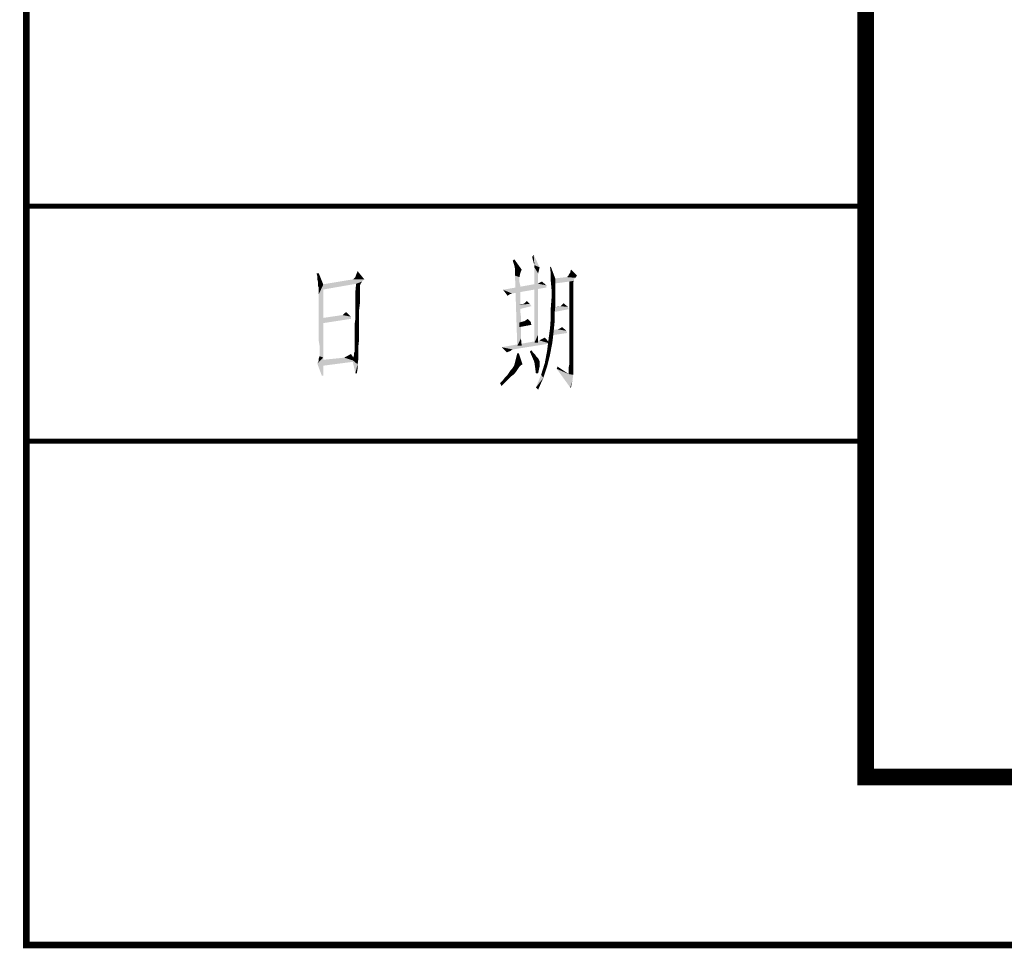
# Model space of a CAD drawing. Header units: millimetres. Extents: x 0 to 840, y 0 to 594.
# Tile 1 of 24: x 0 to 58, y 0 to 55. Entities that reach past the tile are written whole.
import ezdxf

# ---------------------------------------------------------------- set-up
doc = ezdxf.new("R2010")
doc.units = ezdxf.units.MM
doc.header["$LTSCALE"] = 46.2
doc.layers.get('0').update_dxf_attribs({"linetype": 'CONTINUOUS'})
doc.layers.add('C172主面板_DXF_FORMAT', color=7, linetype='CONTINUOUS')

msp = doc.modelspace()

# ---------------------------------------------------------------- linework, layer by layer
at = {"color": 1, "linetype": 'CONTINUOUS'}
for points in [[(30.176, 40.8), (30.132, 40.978), (30.22, 41.111)], [(30.22, 40.622), (30.176, 40.8), (30.22, 41.111)], [(30.265, 40.489), (30.22, 40.622), (30.22, 41.111)], [(30.265, 40.489), (30.22, 41.111), (30.576, 40.356)], [(29.065, 40.489), (28.976, 40.756), (29.065, 40.844)], [(29.109, 40.267), (29.065, 40.489), (29.065, 40.844)], [(29.109, 40.267), (29.065, 40.844), (29.509, 40.222)], [(30.576, 40.356), (30.265, 40.356), (30.265, 40.489)], [(17.42, 40), (17.332, 39.822), (17.287, 40)], [(17.332, 39.644), (17.332, 39.822), (17.42, 40)], [(17.376, 39.467), (17.332, 39.644), (17.42, 40)], [(17.376, 39.378), (17.376, 39.467), (17.42, 40)], [(17.376, 39.378), (17.42, 40), (17.687, 39.333)], [(19.598, 39.778), (19.643, 39.911), (19.732, 40.133)], [(19.598, 39.778), (19.732, 40.133), (20.132, 39.644)], [(29.509, 40.222), (29.109, 40.044), (29.109, 40.267)], [(29.109, 40.044), (29.509, 40.222), (29.42, 40)], [(29.42, 40), (29.109, 39.867), (29.109, 40.044)], [(29.109, 39.867), (29.42, 40), (29.376, 39.778)], [(30.265, 40.356), (30.576, 40.356), (30.532, 40.178)], [(30.265, 40.356), (30.532, 40.178), (30.487, 40)], [(30.487, 40), (30.265, 35.867), (30.265, 40.356)], [(30.487, 40), (30.487, 39.956), (30.265, 35.867)], [(30.487, 39.956), (30.487, 39.911), (30.265, 35.867)], [(30.487, 39.911), (30.487, 39.822), (30.265, 35.867)], [(31.243, 39.956), (31.198, 40.356), (31.243, 40.4)], [(31.243, 39.956), (31.243, 40.4), (31.509, 39.689)], [(31.509, 39.689), (31.243, 39.511), (31.243, 39.956)], [(32.798, 39.867), (32.265, 39.822), (32.309, 39.911)], [(32.798, 39.867), (32.309, 39.911), (32.398, 40.044)], [(32.398, 40.044), (32.443, 40.222), (32.798, 39.867)], [(17.687, 39.333), (17.376, 39.244), (17.376, 39.378)], [(17.42, 39.156), (17.376, 39.244), (17.687, 39.333)], [(17.42, 39.111), (17.42, 39.156), (17.687, 39.333)], [(17.42, 39.067), (17.42, 39.111), (17.687, 39.333)], [(17.42, 39.022), (17.42, 39.067), (17.687, 39.333)], [(17.42, 38.933), (17.42, 39.022), (17.687, 39.333)], [(17.42, 38.756), (17.42, 38.933), (17.687, 39.333)], [(17.42, 38.578), (17.42, 38.756), (17.687, 39.333)], [(17.42, 38.267), (17.42, 38.578), (17.687, 39.333)], [(17.42, 37.956), (17.42, 38.267), (17.687, 39.333)], [(17.42, 37.556), (17.42, 37.956), (17.687, 39.333)], [(17.42, 37.111), (17.42, 37.556), (17.687, 39.333)], [(17.42, 36.667), (17.42, 37.111), (17.687, 39.333)], [(17.42, 36.311), (17.42, 36.667), (17.687, 39.333)], [(17.42, 35.956), (17.42, 36.311), (17.687, 39.333)], [(17.465, 35.689), (17.42, 35.956), (17.687, 39.333)], [(17.465, 35.467), (17.465, 35.689), (17.687, 39.333)], [(17.465, 35.289), (17.465, 35.467), (17.687, 39.333)], [(17.465, 35.2), (17.465, 35.289), (17.687, 39.333)], [(17.465, 35.156), (17.465, 35.2), (17.687, 39.333)], [(17.465, 35.067), (17.465, 35.156), (17.687, 39.333)], [(17.465, 35.067), (17.687, 39.333), (17.687, 34.978)], [(20.132, 39.644), (19.998, 39.511), (17.598, 39.333)], [(20.132, 39.644), (17.598, 39.333), (19.465, 39.644)], [(19.998, 39.511), (19.643, 39.378), (17.598, 39.333)], [(17.598, 39.333), (19.643, 39.378), (17.598, 39.022)], [(20.132, 39.644), (19.465, 39.644), (19.509, 39.689)], [(20.132, 39.644), (19.509, 39.689), (19.598, 39.778)], [(19.909, 39.378), (19.865, 39.244), (19.598, 38.889)], [(19.909, 39.378), (19.598, 38.889), (19.643, 39.378)], [(19.643, 39.378), (19.998, 39.511), (19.909, 39.378)], [(30.487, 39.378), (30.976, 39.289), (28.398, 39.022)], [(30.487, 39.378), (28.398, 39.022), (30.398, 39.378)], [(29.376, 39.778), (29.243, 35.689), (29.109, 39.867)], [(29.376, 39.778), (29.376, 39.733), (29.243, 35.689)], [(29.376, 39.733), (29.376, 39.689), (29.243, 35.689)], [(29.376, 39.689), (29.376, 39.6), (29.243, 35.689)], [(29.376, 39.6), (29.376, 39.467), (29.243, 35.689)], [(29.376, 39.467), (29.42, 39.289), (29.243, 35.689)], [(30.487, 39.822), (30.487, 39.689), (30.265, 35.867)], [(30.487, 39.689), (30.487, 39.556), (30.265, 35.867)], [(30.487, 39.556), (30.487, 39.333), (30.265, 35.867)], [(30.487, 39.333), (30.487, 39.156), (30.265, 35.867)], [(30.487, 39.378), (30.62, 39.467), (30.709, 39.511)], [(30.487, 39.378), (30.709, 39.511), (30.976, 39.289)], [(30.487, 39.378), (30.532, 39.422), (30.62, 39.467)], [(31.243, 39.511), (31.509, 39.689), (31.509, 39.111)], [(31.509, 39.111), (31.287, 39.022), (31.243, 39.511)], [(32.62, 39.644), (31.332, 39.378), (31.42, 39.689)], [(32.62, 39.644), (32.62, 39.556), (31.332, 39.378)], [(32.62, 39.556), (32.354, 39.511), (31.332, 39.378)], [(32.709, 39.733), (31.42, 39.689), (32.176, 39.778)], [(31.42, 39.689), (32.709, 39.733), (32.62, 39.644)], [(32.176, 39.778), (32.265, 39.822), (32.798, 39.867)], [(32.176, 39.778), (32.798, 39.867), (32.709, 39.733)], [(32.354, 39.511), (32.62, 39.556), (32.576, 39.467)], [(32.576, 39.467), (32.354, 38.978), (32.354, 39.511)], [(32.576, 39.467), (32.576, 39.422), (32.354, 38.978)], [(32.576, 39.422), (32.576, 39.289), (32.354, 38.978)], [(19.865, 39.244), (19.865, 39.156), (19.598, 38.889)], [(19.865, 39.156), (19.865, 39.067), (19.598, 38.889)], [(19.865, 39.067), (19.865, 38.933), (19.598, 38.889)], [(19.598, 38.889), (19.865, 38.933), (19.865, 38.756)], [(19.865, 38.756), (19.598, 38.444), (19.598, 38.889)], [(19.865, 38.756), (19.865, 38.489), (19.598, 38.444)], [(30.976, 39.289), (30.976, 39.156), (28.398, 39.022)], [(28.398, 39.022), (30.976, 39.156), (28.932, 38.8)], [(28.398, 39.022), (28.932, 38.8), (28.798, 38.756)], [(28.798, 38.756), (28.665, 38.667), (28.398, 39.022)], [(29.42, 39.289), (29.42, 39.111), (29.243, 35.689)], [(29.42, 39.111), (29.42, 38.889), (29.243, 35.689)], [(29.42, 38.889), (29.42, 38.667), (29.243, 35.689)], [(30.487, 39.156), (30.487, 38.889), (30.265, 35.867)], [(30.487, 38.889), (30.487, 38.622), (30.265, 35.867)], [(31.287, 39.022), (31.509, 39.111), (31.509, 38.578)], [(31.509, 38.578), (31.287, 38.533), (31.287, 39.022)], [(32.576, 39.289), (32.576, 39.111), (32.354, 38.978)], [(32.354, 38.978), (32.576, 39.111), (32.576, 38.844)], [(32.576, 38.844), (32.354, 38.489), (32.354, 38.978)], [(32.576, 38.844), (32.576, 38.578), (32.354, 38.489)], [(19.598, 38.444), (19.865, 38.489), (19.865, 38.178)], [(19.865, 38.178), (19.598, 38.044), (19.598, 38.444)], [(19.598, 38.044), (19.865, 38.178), (19.82, 37.822)], [(29.42, 38.667), (29.42, 38.4), (29.243, 35.689)], [(29.42, 38.4), (29.42, 38.089), (29.243, 35.689)], [(29.598, 38.178), (29.998, 38.178), (29.332, 38.133)], [(29.598, 38.178), (29.332, 38.133), (29.554, 38.178)], [(29.332, 38.133), (29.998, 38.178), (30.087, 38.044)], [(30.087, 38.044), (29.376, 37.867), (29.332, 38.133)], [(29.998, 38.178), (29.598, 38.178), (29.687, 38.222)], [(29.998, 38.178), (29.687, 38.222), (29.732, 38.267)], [(29.732, 38.267), (29.82, 38.356), (29.998, 38.178)], [(30.487, 38.622), (30.487, 38.311), (30.265, 35.867)], [(30.487, 38.311), (30.487, 38), (30.265, 35.867)], [(31.509, 38.044), (31.243, 37.956), (31.287, 38.533)], [(31.287, 38.533), (31.509, 38.578), (31.509, 38.044)], [(32.265, 38), (31.865, 38.089), (31.909, 38.133)], [(31.909, 38.133), (31.998, 38.222), (32.265, 38)], [(32.354, 38.489), (32.576, 38.578), (32.576, 38.178)], [(32.576, 38.178), (32.354, 38), (32.354, 38.489)], [(32.354, 38), (32.576, 38.178), (32.576, 37.733)], [(18.843, 37.511), (18.887, 37.556), (19.065, 37.689)], [(18.843, 37.511), (19.065, 37.689), (19.332, 37.422)], [(18.887, 37.556), (18.976, 37.644), (19.065, 37.689)], [(19.82, 37.822), (19.598, 37.644), (19.598, 38.044)], [(19.598, 37.644), (19.82, 37.822), (19.82, 37.422)], [(19.82, 37.422), (19.598, 37.289), (19.598, 37.644)], [(29.42, 38.089), (29.42, 37.778), (29.243, 35.689)], [(29.42, 37.778), (29.465, 37.422), (29.243, 35.689)], [(30.487, 38), (30.487, 37.644), (30.265, 35.867)], [(30.487, 37.644), (30.487, 37.244), (30.265, 35.867)], [(31.243, 37.956), (31.509, 38.044), (31.465, 37.556)], [(31.465, 37.556), (31.243, 37.378), (31.243, 37.956)], [(31.243, 37.378), (31.465, 37.556), (31.465, 37.067)], [(31.82, 38.044), (32.265, 38), (31.42, 37.956)], [(31.82, 38.044), (31.42, 37.956), (31.776, 38.044)], [(31.42, 37.956), (32.265, 38), (32.309, 37.867)], [(32.309, 37.867), (31.42, 37.689), (31.42, 37.956)], [(32.265, 38), (31.82, 38.044), (31.865, 38.089)], [(32.576, 37.733), (32.354, 37.556), (32.354, 38)], [(32.354, 37.556), (32.576, 37.733), (32.576, 37.244)], [(32.576, 37.244), (32.354, 37.156), (32.354, 37.556)], [(18.843, 37.511), (19.332, 37.422), (17.598, 37.333)], [(18.843, 37.511), (17.598, 37.333), (18.798, 37.511)], [(17.598, 37.333), (19.332, 37.422), (19.332, 37.289)], [(19.332, 37.289), (17.598, 37.022), (17.598, 37.333)], [(19.554, 36.978), (19.598, 37.289), (19.82, 37.422)], [(19.554, 36.978), (19.82, 37.422), (19.82, 36.978)], [(19.82, 36.978), (19.554, 36.667), (19.554, 36.978)], [(19.554, 36.667), (19.82, 36.978), (19.82, 36.489)], [(29.465, 37.422), (29.465, 37.022), (29.243, 35.689)], [(29.465, 37.022), (29.465, 36.578), (29.243, 35.689)], [(30.043, 37.111), (29.376, 37.067), (29.509, 37.111)], [(29.376, 37.067), (30.043, 37.111), (30.087, 36.933)], [(30.087, 36.933), (29.376, 36.8), (29.376, 37.067)], [(30.043, 37.111), (29.509, 37.111), (29.687, 37.156)], [(29.687, 37.156), (29.865, 37.289), (30.043, 37.111)], [(30.487, 37.244), (30.487, 36.8), (30.265, 35.867)], [(31.465, 37.067), (31.198, 36.756), (31.243, 37.378)], [(31.198, 36.756), (31.465, 37.067), (31.42, 36.622)], [(32.354, 36.756), (32.354, 37.156), (32.576, 37.244)], [(32.354, 36.756), (32.576, 37.244), (32.576, 36.756)], [(19.82, 36.489), (19.554, 36.4), (19.554, 36.667)], [(19.554, 36.178), (19.554, 36.4), (19.82, 36.489)], [(19.554, 36.178), (19.82, 36.489), (19.82, 36.044)], [(29.465, 36.578), (29.465, 36.133), (29.243, 35.689)], [(30.487, 36.8), (30.487, 36.356), (30.265, 35.867)], [(31.42, 36.622), (31.109, 36.089), (31.198, 36.756)], [(31.42, 36.622), (31.376, 36.222), (31.109, 36.089)], [(32.176, 36.578), (31.287, 36.311), (31.332, 36.622)], [(32.176, 36.578), (32.22, 36.444), (31.287, 36.311)], [(32.176, 36.578), (31.332, 36.622), (31.643, 36.667)], [(32.176, 36.578), (31.643, 36.667), (31.776, 36.711)], [(31.776, 36.711), (31.909, 36.8), (32.176, 36.578)], [(32.576, 36.756), (32.354, 36.4), (32.354, 36.756)], [(32.354, 36.4), (32.576, 36.756), (32.576, 36.311)], [(32.576, 36.311), (32.354, 36.089), (32.354, 36.4)], [(19.82, 36.044), (19.554, 35.956), (19.554, 36.178)], [(19.554, 35.778), (19.554, 35.956), (19.82, 36.044)], [(19.554, 35.644), (19.554, 35.778), (19.82, 36.044)], [(19.554, 35.644), (19.82, 36.044), (19.776, 35.644)], [(31.198, 35.822), (28.309, 35.6), (30.576, 36)], [(28.309, 35.6), (31.198, 35.822), (28.976, 35.467)], [(29.243, 35.689), (29.465, 36.133), (29.509, 35.689)], [(30.265, 35.867), (30.487, 36.356), (30.487, 35.867)], [(30.576, 36), (30.798, 36.133), (30.887, 36.178)], [(30.576, 36), (30.887, 36.178), (31.198, 35.822)], [(30.576, 36), (30.62, 36.044), (30.798, 36.133)], [(30.62, 36.044), (30.709, 36.089), (30.798, 36.133)], [(31.332, 35.867), (31.02, 35.378), (31.109, 36.089)], [(31.02, 35.378), (31.332, 35.867), (31.198, 35.156)], [(31.109, 36.089), (31.376, 36.222), (31.332, 35.867)], [(32.354, 36.089), (32.576, 36.311), (32.576, 35.911)], [(32.576, 35.911), (32.354, 35.822), (32.354, 36.089)], [(32.354, 35.556), (32.354, 35.822), (32.576, 35.911)], [(32.354, 35.556), (32.576, 35.911), (32.576, 35.511)], [(19.109, 35.067), (19.332, 35.2), (19.643, 34.756)], [(19.465, 34.978), (19.509, 35.111), (19.776, 35.244)], [(19.465, 34.978), (19.776, 35.244), (19.776, 34.889)], [(19.509, 35.244), (19.554, 35.333), (19.776, 35.644)], [(19.509, 35.244), (19.776, 35.644), (19.776, 35.244)], [(19.776, 35.244), (19.509, 35.111), (19.509, 35.244)], [(19.776, 35.644), (19.554, 35.511), (19.554, 35.644)], [(19.554, 35.422), (19.554, 35.511), (19.776, 35.644)], [(19.554, 35.333), (19.554, 35.422), (19.776, 35.644)], [(28.309, 35.6), (28.976, 35.467), (28.887, 35.422)], [(28.309, 35.6), (28.887, 35.422), (28.709, 35.333)], [(28.709, 35.333), (28.62, 35.289), (28.309, 35.6)], [(28.887, 35.422), (28.843, 35.378), (28.709, 35.333)], [(29.332, 35.244), (29.154, 34.889), (29.243, 35.244)], [(29.154, 34.889), (29.332, 35.244), (29.554, 34.578)], [(29.998, 35.333), (30.087, 35.422), (30.176, 35.289)], [(30.176, 35.289), (30.132, 35.022), (29.998, 35.333)], [(30.176, 35.289), (30.309, 35.156), (30.132, 35.022)], [(31.198, 35.156), (30.887, 34.667), (31.02, 35.378)], [(32.576, 35.511), (32.354, 35.333), (32.354, 35.556)], [(32.354, 35.333), (32.576, 35.511), (32.576, 35.2)], [(32.576, 35.2), (32.354, 35.156), (32.354, 35.333)], [(32.354, 35.022), (32.354, 35.156), (32.576, 35.2)], [(32.354, 35.022), (32.576, 35.2), (32.576, 34.933)], [(17.332, 34.622), (17.42, 34.8), (17.687, 34.978)], [(17.598, 33.911), (17.332, 34.622), (17.687, 34.978)], [(17.687, 34.978), (17.42, 34.933), (17.465, 35.067)], [(17.42, 34.8), (17.42, 34.933), (17.687, 34.978)], [(19.643, 34.756), (17.598, 34.844), (18.932, 34.978)], [(17.598, 33.911), (17.687, 34.978), (17.687, 33.911)], [(19.643, 34.756), (17.598, 34.489), (17.598, 34.844)], [(19.643, 34.756), (18.932, 34.978), (19.109, 35.067)], [(19.776, 34.889), (19.42, 34.844), (19.465, 34.978)], [(19.42, 34.844), (19.776, 34.889), (19.732, 34.578)], [(19.732, 34.578), (19.598, 34.044), (19.42, 34.844)], [(29.554, 34.578), (29.065, 34.533), (29.154, 34.889)], [(30.132, 35.022), (30.309, 35.156), (30.398, 35.022)], [(30.398, 35.022), (30.265, 34.711), (30.132, 35.022)], [(30.398, 35.022), (30.487, 34.933), (30.265, 34.711)], [(30.487, 34.933), (30.532, 34.844), (30.265, 34.711)], [(30.532, 34.844), (30.576, 34.756), (30.265, 34.711)], [(30.265, 34.711), (30.576, 34.756), (30.576, 34.711)], [(30.576, 34.711), (30.309, 34.4), (30.265, 34.711)], [(30.576, 34.711), (30.576, 34.667), (30.309, 34.4)], [(30.576, 34.667), (30.576, 34.578), (30.309, 34.4)], [(31.02, 34.444), (30.665, 33.956), (30.887, 34.667)], [(30.887, 34.667), (31.198, 35.156), (31.02, 34.444)], [(32.576, 34.533), (32.309, 34.4), (32.354, 34.622)], [(32.576, 34.933), (32.354, 34.889), (32.354, 35.022)], [(32.354, 34.8), (32.354, 34.889), (32.576, 34.933)], [(32.354, 34.756), (32.354, 34.8), (32.576, 34.933)], [(32.354, 34.756), (32.576, 34.933), (32.576, 34.711)], [(32.576, 34.711), (32.354, 34.622), (32.354, 34.756)], [(32.354, 34.622), (32.576, 34.711), (32.576, 34.533)], [(19.732, 34.578), (19.732, 34.311), (19.598, 34.044)], [(19.598, 34.044), (19.732, 34.311), (19.687, 34.044)], [(29.065, 34), (28.665, 33.956), (28.754, 34.089)], [(29.198, 34.178), (28.754, 34.089), (28.843, 34.222)], [(28.754, 34.089), (29.198, 34.178), (29.065, 34)], [(29.287, 34.311), (28.843, 34.222), (28.932, 34.311)], [(28.843, 34.222), (29.287, 34.311), (29.198, 34.178)], [(29.376, 34.444), (28.932, 34.311), (29.02, 34.444)], [(28.932, 34.311), (29.376, 34.444), (29.287, 34.311)], [(29.465, 34.533), (29.02, 34.444), (29.065, 34.533)], [(29.02, 34.444), (29.465, 34.533), (29.376, 34.444)], [(29.065, 34.533), (29.554, 34.578), (29.465, 34.533)], [(30.576, 34.578), (30.576, 34.444), (30.309, 34.4)], [(30.309, 34.4), (30.576, 34.444), (30.532, 34.267)], [(30.532, 34.267), (30.354, 34.044), (30.309, 34.4)], [(30.354, 34.044), (30.532, 34.267), (30.487, 34.044)], [(30.665, 33.956), (31.02, 34.444), (30.798, 33.778)], [(31.598, 34.311), (31.643, 34.444), (32.309, 34)], [(32.309, 34), (32.398, 33.2), (31.598, 34.311)], [(32.309, 34.4), (32.576, 34.533), (32.576, 34.222)], [(32.576, 34.222), (32.309, 34.178), (32.309, 34.4)], [(32.309, 34), (32.309, 34.178), (32.576, 34.222)], [(32.309, 34), (32.576, 34.222), (32.576, 33.956)], [(28.62, 33.6), (28.22, 33.467), (28.398, 33.644)], [(28.22, 33.467), (28.62, 33.6), (28.309, 33.289)], [(28.398, 33.644), (28.532, 33.822), (28.887, 33.867)], [(28.398, 33.644), (28.887, 33.867), (28.62, 33.6)], [(28.887, 33.867), (28.532, 33.822), (28.665, 33.956)], [(28.665, 33.956), (29.065, 34), (28.887, 33.867)], [(30.798, 33.778), (30.354, 33.2), (30.665, 33.956)], [(30.354, 33.2), (30.798, 33.778), (30.487, 33.067)], [(32.309, 34), (32.576, 33.956), (32.398, 33.2)], [(32.576, 33.956), (32.532, 33.6), (32.398, 33.2)], [(32.398, 33.2), (32.532, 33.6), (32.443, 33.2)]]:
    msp.add_solid(points, dxfattribs=at)
at = {"layer": 'C172主面板_DXF_FORMAT', "color": 1, "linetype": 'CONTINUOUS'}
for points, const_width in [([(0, 0), (0, 594.2)], 0.4), ([(0, 44), (50, 44)], 0.3), ([(0, 30), (50, 30)], 0.3), ([(-0.2, 0), (840, 0)], 0.4)]:
    msp.add_lwpolyline(points, dxfattribs=dict(at, const_width=const_width))
at = {"layer": 'C172主面板_DXF_FORMAT', "color": 7, "linetype": 'CONTINUOUS', "const_width": 1}
for points in [[(50, 584.5), (50, 9.5)], [(49.5, 10), (830.5, 10)]]:
    msp.add_lwpolyline(points, dxfattribs=at)

doc.saveas('drawing.dxf')
